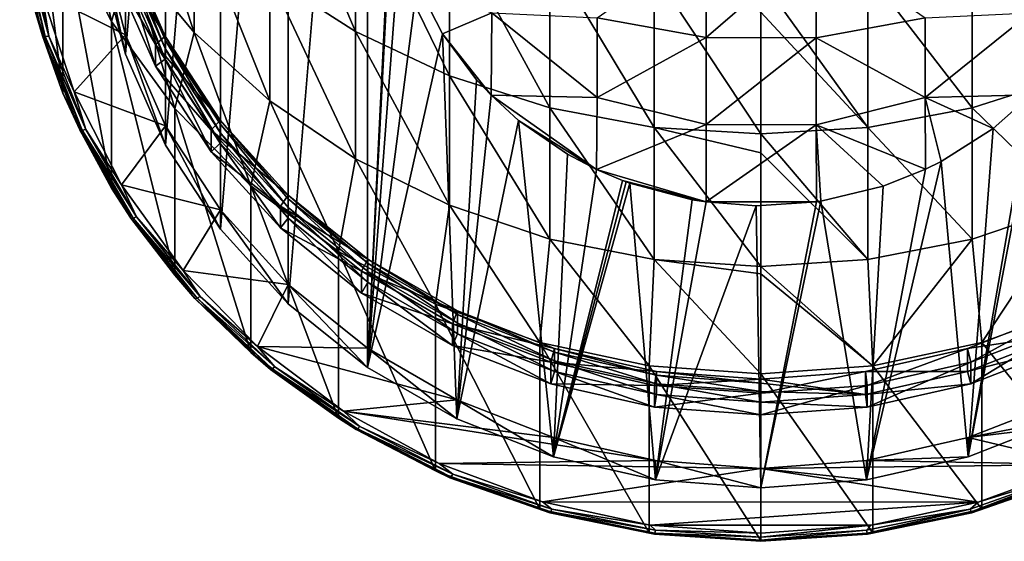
# Model space of a CAD drawing. Header units: metres. Extents: x -24 to 24, y -127 to 24.
# Tile 1 of 49: x -12 to 4, y -127 to -119. Entities that reach past the tile are written whole.
import ezdxf

# ---------------------------------------------------------------- set-up
doc = ezdxf.new("R2010")
doc.units = ezdxf.units.M
doc.layers.add('solid_12421051_071', color=7, linetype='CONTINUOUS')

msp = doc.modelspace()

# ---------------------------------------------------------------- linework, layer by layer
at = {"layer": 'solid_12421051_071'}
for points in [[(-6.295866, -107.943291, 81.690521), (-6.295866, -124.202538, 87.608398), (-7.56565, -123.182297, 87.237068)], [(-6.295866, -107.943291, 81.690521), (-7.56565, -123.182297, 87.237068), (-7.56565, -108.963531, 82.061859)], [(-5.869189, -115.51638, 84.446899), (-6.295866, -124.202538, 87.608398), (-6.295866, -107.943291, 81.690521)], [(-7.56565, -108.963531, 82.061859), (-7.56565, -123.182297, 87.237068), (-8.651363, -121.98909, 86.802773)], [(-7.56565, -108.963531, 82.061859), (-8.651363, -121.98909, 86.802773), (-8.651363, -110.156738, 82.496147)], [(-8.651363, -110.156738, 82.496147), (-8.651363, -121.98909, 86.802773), (-9.529211, -120.645981, 86.313919)], [(-8.651363, -110.156738, 82.496147), (-9.529211, -120.645981, 86.313919), (-9.529211, -111.499847, 82.985001)], [(-9.529211, -111.499847, 82.985001), (-9.529211, -120.645981, 86.313919), (-10.17217, -119.190552, 85.784187)], [(-9.529211, -111.499847, 82.985001), (-10.17217, -119.190552, 85.784187), (-10.17217, -112.955276, 83.514732)], [(-10.17217, -112.955276, 83.514732), (-10.17217, -119.190552, 85.784187), (-10.565271, -117.659653, 85.22699)], [(-11.170485, -119.816391, 87.182571), (-11.170485, -117.148636, 94.512177), (-11.699135, -115.538147, 93.926003)], [(-11.699135, -118.20591, 86.596405), (-11.170485, -119.816391, 87.182571), (-11.699135, -115.538147, 93.926003)], [(-7.858329, -115.612793, 107.257912), (-7.858329, -117.946495, 103.720062), (-6.48769, -118.828606, 104.244141)], [(-6.48769, -116.441772, 107.862534), (-7.858329, -115.612793, 107.257912), (-6.48769, -118.828606, 104.244141)], [(-5.869189, -115.51638, 84.446899), (-5.889998, -116.374023, 84.759056), (-6.295866, -124.202538, 87.608398)], [(-10.095042, -115.72731, 102.401596), (-10.095042, -117.604332, 98.874466), (-9.068995, -118.843239, 99.46077)], [(-9.068995, -116.90567, 103.101685), (-10.095042, -115.72731, 102.401596), (-9.068995, -118.843239, 99.46077)], [(-10.915584, -116.24604, 98.231667), (-11.170485, -117.148636, 94.512177), (-10.392304, -118.667091, 95.064842)], [(-10.095042, -117.604332, 98.874466), (-10.915584, -116.24604, 98.231667), (-10.392304, -118.667091, 95.064842)], [(-6.48769, -116.441772, 107.862534), (-6.48769, -118.828606, 104.244141), (-4.98498, -119.534035, 104.663254)], [(-4.98498, -117.104721, 108.346054), (-6.48769, -116.441772, 107.862534), (-4.98498, -119.534035, 104.663254)], [(-5.889998, -116.374023, 84.759056), (-5.768567, -117.232384, 85.071472), (-6.295866, -124.202538, 87.608398)], [(-9.068995, -116.90567, 103.101685), (-9.068995, -118.843239, 99.46077), (-7.858329, -119.937553, 99.978638)], [(-7.858329, -117.946495, 103.720062), (-9.068995, -116.90567, 103.101685), (-7.858329, -119.937553, 99.978638)], [(-10.392304, -121.334846, 87.735245), (-10.392304, -118.667091, 95.064842), (-11.170485, -117.148636, 94.512177)], [(-11.170485, -119.816391, 87.182571), (-10.392304, -121.334846, 87.735245), (-11.170485, -117.148636, 94.512177)], [(-4.98498, -117.104721, 108.346054), (-4.98498, -119.534035, 104.663254), (-3.380791, -120.048431, 104.968864)], [(-3.380791, -117.588135, 108.698631), (-4.98498, -117.104721, 108.346054), (-3.380791, -120.048431, 104.968864)], [(4.98498, -117.104721, 108.346054), (3.380791, -117.588135, 108.698631), (4.98498, -119.534035, 104.663254)], [(-11.862788, -117.325623, 86.194557), (-11.499309, -118.895744, 86.766037), (-11.699135, -118.20591, 86.596405)], [(-11.457657, -118.906464, 86.700829), (-11.499309, -118.895744, 86.766037), (-11.862788, -117.325623, 86.194557)], [(-11.819819, -117.342026, 86.131416), (-11.457657, -118.906464, 86.700829), (-11.862788, -117.325623, 86.194557)], [(-11.819819, -117.342026, 86.131416), (-11.755507, -117.348167, 86.087509), (-11.395314, -118.904091, 86.653824)], [(-11.819819, -117.342026, 86.131416), (-11.395314, -118.904091, 86.653824), (-11.457657, -118.906464, 86.700829)], [(-11.509627, -118.209671, 86.384933), (-11.395314, -118.904091, 86.653824), (-11.755507, -117.348167, 86.087509)], [(-10.565271, -117.351837, 86.072708), (-10.17217, -118.882736, 86.629913), (-11.509627, -118.209671, 86.384933)], [(-10.17217, -119.190552, 85.784187), (-10.17217, -118.882736, 86.629913), (-10.565271, -117.351837, 86.072708)], [(-10.565271, -117.659653, 85.22699), (-10.17217, -119.190552, 85.784187), (-10.565271, -117.351837, 86.072708)], [(-5.768567, -117.232384, 85.071472), (-5.502455, -118.070114, 85.376381), (-6.295866, -124.202538, 87.608398)], [(-9.53377, -118.901901, 91.079834), (-10.34274, -117.554909, 90.403336), (-10.176305, -117.444237, 90.549286)], [(-9.53377, -118.901901, 91.079834), (-10.176305, -117.444237, 90.549286), (-9.53377, -118.961761, 90.915382)], [(-10.176305, -117.444237, 90.549286), (-10.176305, -117.504089, 90.384834), (-9.53377, -118.961761, 90.915382)], [(-9.53377, -118.961761, 90.915382), (-10.176305, -117.504089, 90.384834), (-9.53377, -119.098564, 90.539505)], [(-10.176305, -117.504089, 90.384834), (-10.176305, -117.6409, 90.008965), (-9.53377, -119.098564, 90.539505)], [(-2.619715, -118.609016, 84.479134), (-0.876402, -117.393242, 83.547874), (-0.876402, -118.922302, 84.371201)], [(0.885811, -117.400764, 83.55201), (-0.876402, -118.922302, 84.371201), (-0.876402, -117.393242, 83.547874)], [(0.885811, -117.400764, 83.55201), (0.885811, -118.928917, 84.376228), (-0.876402, -118.922302, 84.371201)], [(2.628921, -118.608574, 84.481277), (0.885811, -118.928917, 84.376228), (0.885811, -117.400764, 83.55201)], [(-10.095042, -117.604332, 98.874466), (-10.392304, -118.667091, 95.064842), (-9.381978, -120.059601, 95.571678)], [(-10.34274, -117.554909, 90.403336), (-9.689696, -119.036415, 90.942558), (-10.34274, -117.902397, 89.448624)], [(-9.53377, -118.901901, 91.079834), (-9.689696, -119.036415, 90.942558), (-10.34274, -117.554909, 90.403336)], [(-10.176305, -117.6409, 90.008965), (-10.176305, -117.811592, 89.539986), (-9.53377, -119.269257, 90.070534)], [(-10.176305, -117.6409, 90.008965), (-9.53377, -119.269257, 90.070534), (-9.53377, -119.098564, 90.539505)], [(-9.068995, -118.843239, 99.46077), (-10.095042, -117.604332, 98.874466), (-9.381978, -120.059601, 95.571678)], [(-3.380791, -117.588135, 108.698631), (-3.380791, -120.048431, 104.968864), (-1.707778, -120.36132, 105.154755)], [(-1.707778, -117.882172, 108.913094), (-3.380791, -117.588135, 108.698631), (-1.707778, -120.36132, 105.154755)], [(3.380791, -117.588135, 108.698631), (1.707778, -117.882172, 108.913094), (3.380791, -120.048431, 104.968864)], [(3.380791, -117.588135, 108.698631), (3.380791, -120.048431, 104.968864), (4.98498, -119.534035, 104.663254)], [(-10.176305, -117.811592, 89.539986), (-10.34274, -117.902397, 89.448624), (-9.689696, -119.383904, 89.987846)], [(-9.53377, -119.269257, 90.070534), (-10.176305, -117.811592, 89.539986), (-9.689696, -119.383904, 89.987846)], [(-9.689696, -119.036415, 90.942558), (-9.689696, -119.383904, 89.987846), (-10.34274, -117.902397, 89.448624)], [(-7.858329, -117.946495, 103.720062), (-7.858329, -119.937553, 99.978638), (-6.48769, -120.86499, 100.417542)], [(-6.48769, -118.828606, 104.244141), (-7.858329, -117.946495, 103.720062), (-6.48769, -120.86499, 100.417542)], [(-1.707778, -117.882172, 108.913094), (0, -120.466324, 105.21714), (0, -118.519295, 108.231667)], [(-1.707778, -117.882172, 108.913094), (-1.707778, -120.36132, 105.154755), (0, -120.466324, 105.21714)], [(1.707778, -117.882172, 108.913094), (0, -117.980858, 108.985069), (1.707778, -120.36132, 105.154755)], [(0, -117.980858, 108.985069), (0, -118.519295, 108.231667), (1.707778, -120.36132, 105.154755)], [(1.707778, -117.882172, 108.913094), (1.707778, -120.36132, 105.154755), (3.380791, -120.048431, 104.968864)], [(-5.502455, -118.070114, 85.376381), (-5.095018, -118.865662, 85.665939), (-6.295866, -124.202538, 87.608398)], [(-4.306534, -118.526634, 85.028961), (-5.095018, -118.865662, 85.665939), (-5.502455, -118.070114, 85.376381)], [(-11.499309, -118.895744, 86.766037), (-11.170485, -119.816391, 87.182571), (-11.699135, -118.20591, 86.596405)], [(-11.509627, -118.209671, 86.384933), (-10.993626, -119.792374, 86.960991), (-11.395314, -118.904091, 86.653824)], [(-10.17217, -118.882736, 86.629913), (-10.993626, -119.792374, 86.960991), (-11.509627, -118.209671, 86.384933)], [(-4.306534, -118.526634, 85.028961), (-4.319813, -119.847176, 86.023178), (-5.095018, -118.865662, 85.665939)], [(-4.306534, -118.526634, 85.028961), (-2.619715, -119.882622, 85.379898), (-4.319813, -119.847176, 86.023178)], [(-4.306534, -118.526634, 85.028961), (-2.619715, -118.609016, 84.479134), (-2.619715, -119.882622, 85.379898)], [(-2.619715, -119.882622, 85.379898), (-2.619715, -118.609016, 84.479134), (-0.876402, -118.922302, 84.371201)], [(0, -118.519295, 108.231667), (0, -120.466324, 105.21714), (1.707778, -120.36132, 105.154755)], [(2.628921, -118.608574, 84.481277), (2.628921, -119.881042, 85.381271), (0.885811, -118.928917, 84.376228)], [(4.315338, -118.527901, 85.033798), (4.322701, -119.842964, 86.021645), (2.628921, -119.881042, 85.381271)], [(4.315338, -118.527901, 85.033798), (2.628921, -119.881042, 85.381271), (2.628921, -118.608574, 84.481277)], [(-9.381978, -122.727356, 88.242073), (-9.381978, -120.059601, 95.571678), (-10.392304, -118.667091, 95.064842)], [(-10.392304, -121.334846, 87.735245), (-9.381978, -122.727356, 88.242073), (-10.392304, -118.667091, 95.064842)], [(-11.499309, -118.895744, 86.766037), (-10.901735, -120.401276, 87.314003), (-11.170485, -119.816391, 87.182571)], [(-10.862248, -120.40654, 87.246811), (-10.901735, -120.401276, 87.314003), (-11.499309, -118.895744, 86.766037)], [(-11.457657, -118.906464, 86.700829), (-10.862248, -120.40654, 87.246811), (-11.499309, -118.895744, 86.766037)], [(-11.457657, -118.906464, 86.700829), (-11.395314, -118.904091, 86.653824), (-10.803145, -120.396004, 87.196838)], [(-11.457657, -118.906464, 86.700829), (-10.803145, -120.396004, 87.196838), (-10.862248, -120.40654, 87.246811)], [(-10.993626, -119.792374, 86.960991), (-10.803145, -120.396004, 87.196838), (-11.395314, -118.904091, 86.653824)], [(-10.17217, -118.882736, 86.629913), (-9.529211, -120.338158, 87.159645), (-10.993626, -119.792374, 86.960991)], [(-9.529211, -120.645981, 86.313919), (-9.529211, -120.338158, 87.159645), (-10.17217, -118.882736, 86.629913)], [(-10.17217, -119.190552, 85.784187), (-9.529211, -120.645981, 86.313919), (-10.17217, -118.882736, 86.629913)], [(-8.656482, -120.247169, 91.569466), (-9.689696, -119.036415, 90.942558), (-9.53377, -118.901901, 91.079834)], [(-8.656482, -120.247169, 91.569466), (-9.53377, -118.901901, 91.079834), (-8.656482, -120.307022, 91.405022)], [(-9.53377, -118.901901, 91.079834), (-9.53377, -118.961761, 90.915382), (-8.656482, -120.307022, 91.405022)], [(-8.656482, -120.307022, 91.405022), (-9.53377, -118.961761, 90.915382), (-8.656482, -120.443832, 91.029144)], [(-9.53377, -118.961761, 90.915382), (-9.53377, -119.098564, 90.539505), (-8.656482, -120.443832, 91.029144)], [(-9.068995, -118.843239, 99.46077), (-9.381978, -120.059601, 95.571678), (-8.162073, -121.295059, 96.021347)], [(-7.858329, -119.937553, 99.978638), (-9.068995, -118.843239, 99.46077), (-8.162073, -121.295059, 96.021347)], [(-6.48769, -118.828606, 104.244141), (-6.48769, -120.86499, 100.417542), (-4.98498, -121.606674, 100.768532)], [(-4.98498, -119.534035, 104.663254), (-6.48769, -118.828606, 104.244141), (-4.98498, -121.606674, 100.768532)], [(-5.095018, -118.865662, 85.665939), (-4.866553, -125.027443, 87.908646), (-6.295866, -124.202538, 87.608398)], [(-5.095018, -118.865662, 85.665939), (-4.550024, -119.601028, 85.933586), (-4.866553, -125.027443, 87.908646)], [(-5.095018, -118.865662, 85.665939), (-4.319813, -119.847176, 86.023178), (-4.550024, -119.601028, 85.933586)], [(-2.619715, -119.882622, 85.379898), (-0.876402, -118.922302, 84.371201), (-0.876402, -120.316109, 85.40715)], [(0.885811, -118.928917, 84.376228), (-0.876402, -120.316109, 85.40715), (-0.876402, -118.922302, 84.371201)], [(0.885811, -118.928917, 84.376228), (0.885811, -120.321716, 85.412903), (-0.876402, -120.316109, 85.40715)], [(2.628921, -119.881042, 85.381271), (0.885811, -120.321716, 85.412903), (0.885811, -118.928917, 84.376228)], [(-9.689696, -119.036415, 90.942558), (-8.798059, -120.403687, 91.440201), (-9.689696, -119.383904, 89.987846)], [(-8.656482, -120.247169, 91.569466), (-8.798059, -120.403687, 91.440201), (-9.689696, -119.036415, 90.942558)], [(-9.53377, -119.098564, 90.539505), (-9.53377, -119.269257, 90.070534), (-8.656482, -120.614525, 90.560165)], [(-9.53377, -119.098564, 90.539505), (-8.656482, -120.614525, 90.560165), (-8.656482, -120.443832, 91.029144)], [(-9.53377, -119.269257, 90.070534), (-9.689696, -119.383904, 89.987846), (-8.798059, -120.751175, 90.485489)], [(-8.656482, -120.614525, 90.560165), (-9.53377, -119.269257, 90.070534), (-8.798059, -120.751175, 90.485489)], [(-8.798059, -120.403687, 91.440201), (-8.798059, -120.751175, 90.485489), (-9.689696, -119.383904, 89.987846)], [(-4.98498, -119.534035, 104.663254), (-4.98498, -121.606674, 100.768532), (-3.380791, -122.147499, 101.024475)], [(-3.380791, -120.048431, 104.968864), (-4.98498, -119.534035, 104.663254), (-3.380791, -122.147499, 101.024475)], [(4.98498, -119.534035, 104.663254), (3.380791, -120.048431, 104.968864), (4.98498, -121.606674, 100.768532)], [(-4.550024, -119.601028, 85.933586), (-4.319813, -119.847176, 86.023178), (-4.866553, -125.027443, 87.908646)], [(4.433887, -119.727516, 85.97963), (4.866553, -125.027443, 87.908646), (3.31772, -125.63163, 88.128548)], [(4.322701, -119.842964, 86.021645), (4.433887, -119.727516, 85.97963), (3.31772, -125.63163, 88.128548)], [(-10.901735, -120.401276, 87.314003), (-10.392304, -121.334846, 87.735245), (-11.170485, -119.816391, 87.182571)], [(-10.993626, -119.792374, 86.960991), (-10.234859, -121.282188, 87.503242), (-10.803145, -120.396004, 87.196838)], [(-9.529211, -120.338158, 87.159645), (-10.234859, -121.282188, 87.503242), (-10.993626, -119.792374, 86.960991)], [(-4.319813, -119.847176, 86.023178), (-3.878315, -120.24942, 86.169586), (-4.866553, -125.027443, 87.908646)], [(-4.319813, -119.847176, 86.023178), (-2.630468, -121.032806, 86.454712), (-3.878315, -120.24942, 86.169586)], [(-2.619715, -119.882622, 85.379898), (-2.630468, -121.032806, 86.454712), (-4.319813, -119.847176, 86.023178)], [(-2.619715, -119.882622, 85.379898), (-0.876402, -120.316109, 85.40715), (-2.630468, -121.032806, 86.454712)], [(2.628921, -119.881042, 85.381271), (2.634775, -121.032501, 86.454605), (0.885811, -120.321716, 85.412903)], [(2.628921, -119.881042, 85.381271), (4.322701, -119.842964, 86.021645), (3.714099, -120.379433, 86.216904)], [(2.628921, -119.881042, 85.381271), (3.714099, -120.379433, 86.216904), (2.881871, -120.909225, 86.409737)], [(2.628921, -119.881042, 85.381271), (2.881871, -120.909225, 86.409737), (2.634775, -121.032501, 86.454605)], [(3.714099, -120.379433, 86.216904), (4.322701, -119.842964, 86.021645), (3.31772, -125.63163, 88.128548)], [(-8.162073, -123.962814, 88.691742), (-8.162073, -121.295059, 96.021347), (-9.381978, -120.059601, 95.571678)], [(-9.381978, -122.727356, 88.242073), (-8.162073, -123.962814, 88.691742), (-9.381978, -120.059601, 95.571678)], [(-7.858329, -119.937553, 99.978638), (-8.162073, -121.295059, 96.021347), (-6.75984, -122.345863, 96.403809)], [(-6.48769, -120.86499, 100.417542), (-7.858329, -119.937553, 99.978638), (-6.75984, -122.345863, 96.403809)], [(-3.380791, -120.048431, 104.968864), (-3.380791, -122.147499, 101.024475), (-1.707778, -122.476463, 101.180153)], [(-1.707778, -120.36132, 105.154755), (-3.380791, -120.048431, 104.968864), (-1.707778, -122.476463, 101.180153)], [(3.380791, -120.048431, 104.968864), (1.707778, -120.36132, 105.154755), (3.380791, -122.147499, 101.024475)], [(3.380791, -120.048431, 104.968864), (3.380791, -122.147499, 101.024475), (4.98498, -121.606674, 100.768532)], [(-9.529211, -120.338158, 87.159645), (-8.651363, -121.681274, 87.648499), (-10.234859, -121.282188, 87.503242)], [(-8.651363, -121.98909, 86.802773), (-8.651363, -121.681274, 87.648499), (-9.529211, -120.338158, 87.159645)], [(-9.529211, -120.645981, 86.313919), (-8.651363, -121.98909, 86.802773), (-9.529211, -120.338158, 87.159645)], [(-7.566042, -121.446915, 92.006142), (-8.798059, -120.403687, 91.440201), (-8.656482, -120.247169, 91.569466)], [(-7.566042, -121.446915, 92.006142), (-8.656482, -120.247169, 91.569466), (-7.566042, -121.506767, 91.84169)], [(-8.656482, -120.247169, 91.569466), (-8.656482, -120.307022, 91.405022), (-7.566042, -121.506767, 91.84169)], [(-8.656482, -120.307022, 91.405022), (-8.656482, -120.443832, 91.029144), (-7.566042, -121.643578, 91.46582)], [(-7.566042, -121.506767, 91.84169), (-8.656482, -120.307022, 91.405022), (-7.566042, -121.643578, 91.46582)], [(-3.878315, -120.24942, 86.169586), (-3.31772, -125.63163, 88.128548), (-4.866553, -125.027443, 87.908646)], [(-3.878315, -120.24942, 86.169586), (-3.098629, -120.788696, 86.365868), (-3.31772, -125.63163, 88.128548)], [(-3.878315, -120.24942, 86.169586), (-2.630468, -121.032806, 86.454712), (-3.098629, -120.788696, 86.365868)], [(-0.876402, -120.316109, 85.40715), (-0.878073, -121.554352, 86.644539), (-2.630468, -121.032806, 86.454712)], [(-1.707778, -120.36132, 105.154755), (0, -122.586868, 101.232399), (0, -120.769218, 104.699997)], [(-1.707778, -120.36132, 105.154755), (-1.707778, -122.476463, 101.180153), (0, -122.586868, 101.232399)], [(-1.707778, -120.36132, 105.154755), (0, -120.769218, 104.699997), (0, -120.466324, 105.21714)], [(0.885811, -120.321716, 85.412903), (-0.878073, -121.554352, 86.644539), (-0.876402, -120.316109, 85.40715)], [(0.885811, -120.321716, 85.412903), (0.886931, -121.553085, 86.644081), (-0.878073, -121.554352, 86.644539)], [(1.707778, -120.36132, 105.154755), (0, -120.466324, 105.21714), (1.707778, -122.476463, 101.180153)], [(0.885811, -120.321716, 85.412903), (2.634775, -121.032501, 86.454605), (1.956136, -121.301559, 86.552536)], [(0.885811, -120.321716, 85.412903), (1.956136, -121.301559, 86.552536), (0.956098, -121.542816, 86.640343)], [(0.885811, -120.321716, 85.412903), (0.956098, -121.542816, 86.640343), (0.886931, -121.553085, 86.644081)], [(1.707778, -120.36132, 105.154755), (1.707778, -122.476463, 101.180153), (3.380791, -122.147499, 101.024475)], [(2.881871, -120.909225, 86.409737), (3.714099, -120.379433, 86.216904), (3.31772, -125.63163, 88.128548)], [(-10.901735, -120.401276, 87.314003), (-10.082235, -121.811569, 87.827309), (-10.392304, -121.334846, 87.735245)], [(-10.045716, -121.811722, 87.758255), (-10.082235, -121.811569, 87.827309), (-10.901735, -120.401276, 87.314003)], [(-10.862248, -120.40654, 87.246811), (-10.045716, -121.811722, 87.758255), (-10.901735, -120.401276, 87.314003)], [(-10.862248, -120.40654, 87.246811), (-10.803145, -120.396004, 87.196838), (-9.991056, -121.793549, 87.705498)], [(-10.862248, -120.40654, 87.246811), (-9.991056, -121.793549, 87.705498), (-10.045716, -121.811722, 87.758255)], [(-10.234859, -121.282188, 87.503242), (-9.991056, -121.793549, 87.705498), (-10.803145, -120.396004, 87.196838)], [(-8.798059, -120.403687, 91.440201), (-7.689786, -121.623047, 91.884018), (-8.798059, -120.751175, 90.485489)], [(-7.566042, -121.446915, 92.006142), (-7.689786, -121.623047, 91.884018), (-8.798059, -120.403687, 91.440201)], [(-8.656482, -120.443832, 91.029144), (-8.656482, -120.614525, 90.560165), (-7.566042, -121.81427, 90.996841)], [(-8.656482, -120.443832, 91.029144), (-7.566042, -121.81427, 90.996841), (-7.566042, -121.643578, 91.46582)], [(0, -120.466324, 105.21714), (0, -120.769218, 104.699997), (1.707778, -122.476463, 101.180153)], [(-8.656482, -120.614525, 90.560165), (-8.798059, -120.751175, 90.485489), (-7.689786, -121.970535, 90.929306)], [(-7.566042, -121.81427, 90.996841), (-8.656482, -120.614525, 90.560165), (-7.689786, -121.970535, 90.929306)], [(-7.689786, -121.623047, 91.884018), (-7.689786, -121.970535, 90.929306), (-8.798059, -120.751175, 90.485489)], [(-3.098629, -120.788696, 86.365868), (-2.630468, -121.032806, 86.454712), (-3.31772, -125.63163, 88.128548)], [(0, -120.769218, 104.699997), (0, -122.586868, 101.232399), (1.707778, -122.476463, 101.180153)], [(-6.48769, -120.86499, 100.417542), (-6.75984, -122.345863, 96.403809), (-5.206605, -123.188538, 96.710518)], [(-4.98498, -121.606674, 100.768532), (-6.48769, -120.86499, 100.417542), (-5.206605, -123.188538, 96.710518)], [(2.881871, -120.909225, 86.409737), (3.31772, -125.63163, 88.128548), (1.688574, -126.001022, 88.262993)], [(2.634775, -121.032501, 86.454605), (2.881871, -120.909225, 86.409737), (1.688574, -126.001022, 88.262993)], [(-2.630468, -121.032806, 86.454712), (-2.218488, -121.20916, 86.518898), (-3.31772, -125.63163, 88.128548)], [(-2.630468, -121.032806, 86.454712), (-0.878073, -121.554352, 86.644539), (-2.218488, -121.20916, 86.518898)], [(1.956136, -121.301559, 86.552536), (2.634775, -121.032501, 86.454605), (1.688574, -126.001022, 88.262993)], [(-10.234859, -121.282188, 87.503242), (-9.246415, -122.653954, 88.002525), (-9.991056, -121.793549, 87.705498)], [(-8.651363, -121.681274, 87.648499), (-9.246415, -122.653954, 88.002525), (-10.234859, -121.282188, 87.503242)], [(-6.75984, -125.013618, 89.074203), (-6.75984, -122.345863, 96.403809), (-8.162073, -121.295059, 96.021347)], [(-8.162073, -123.962814, 88.691742), (-6.75984, -125.013618, 89.074203), (-8.162073, -121.295059, 96.021347)], [(-2.218488, -121.20916, 86.518898), (-2.158081, -121.231834, 86.527153), (-3.31772, -125.63163, 88.128548)], [(-2.158081, -121.231834, 86.527153), (-2.097514, -121.253845, 86.535164), (-3.31772, -125.63163, 88.128548)], [(-2.097514, -121.253845, 86.535164), (-1.688574, -126.001022, 88.262993), (-3.31772, -125.63163, 88.128548)], [(-2.218488, -121.20916, 86.518898), (-0.878073, -121.554352, 86.644539), (-2.158081, -121.231834, 86.527153)], [(-2.158081, -121.231834, 86.527153), (-0.878073, -121.554352, 86.644539), (-2.097514, -121.253845, 86.535164)], [(-2.097514, -121.253845, 86.535164), (-1.099808, -121.518784, 86.631592), (-1.688574, -126.001022, 88.262993)], [(-2.097514, -121.253845, 86.535164), (-0.878073, -121.554352, 86.644539), (-1.099808, -121.518784, 86.631592)], [(0.956098, -121.542816, 86.640343), (1.956136, -121.301559, 86.552536), (1.688574, -126.001022, 88.262993)], [(-10.082235, -121.811569, 87.827309), (-9.381978, -122.727356, 88.242073), (-10.392304, -121.334846, 87.735245)], [(-6.289302, -122.471596, 92.379089), (-7.689786, -121.623047, 91.884018), (-7.566042, -121.446915, 92.006142)], [(-6.289302, -122.471596, 92.379089), (-7.566042, -121.446915, 92.006142), (-6.289302, -122.531448, 92.214645)], [(-7.566042, -121.446915, 92.006142), (-7.566042, -121.506767, 91.84169), (-6.289302, -122.531448, 92.214645)], [(-7.689786, -121.623047, 91.884018), (-6.392165, -122.66449, 92.263069), (-7.689786, -121.970535, 90.929306)], [(-6.289302, -122.471596, 92.379089), (-6.392165, -122.66449, 92.263069), (-7.689786, -121.623047, 91.884018)], [(-6.289302, -122.531448, 92.214645), (-7.566042, -121.506767, 91.84169), (-6.289302, -122.668259, 91.838768)], [(-7.566042, -121.506767, 91.84169), (-7.566042, -121.643578, 91.46582), (-6.289302, -122.668259, 91.838768)], [(-7.566042, -121.643578, 91.46582), (-7.566042, -121.81427, 90.996841), (-6.289302, -122.838951, 91.369789)], [(-7.566042, -121.643578, 91.46582), (-6.289302, -122.838951, 91.369789), (-6.289302, -122.668259, 91.838768)], [(-4.98498, -121.606674, 100.768532), (-5.206605, -123.188538, 96.710518), (-3.537062, -123.804268, 96.934624)], [(-3.380791, -122.147499, 101.024475), (-4.98498, -121.606674, 100.768532), (-3.537062, -123.804268, 96.934624)], [(-1.099808, -121.518784, 86.631592), (-0.878073, -121.554352, 86.644539), (-1.688574, -126.001022, 88.262993)], [(-0.878073, -121.554352, 86.644539), (-0.076153, -121.614899, 86.66658), (-1.688574, -126.001022, 88.262993)], [(-0.076153, -121.614899, 86.66658), (0, -126.127625, 88.309074), (-1.688574, -126.001022, 88.262993)], [(-0.878073, -121.554352, 86.644539), (0.886931, -121.553085, 86.644081), (-0.076153, -121.614899, 86.66658)], [(-0.076153, -121.614899, 86.66658), (0.886931, -121.553085, 86.644081), (0, -126.127625, 88.309074)], [(0.956098, -121.542816, 86.640343), (1.688574, -126.001022, 88.262993), (0, -126.127625, 88.309074)], [(0.886931, -121.553085, 86.644081), (0.956098, -121.542816, 86.640343), (0, -126.127625, 88.309074)], [(4.98498, -121.606674, 100.768532), (3.380791, -122.147499, 101.024475), (3.537062, -123.804268, 96.934624)], [(4.98498, -121.606674, 100.768532), (3.537062, -123.804268, 96.934624), (5.206605, -123.188538, 96.710518)], [(-10.045716, -121.811722, 87.758255), (-9.991056, -121.793549, 87.705498), (-8.975578, -123.06826, 88.169456)], [(-9.246415, -122.653954, 88.002525), (-8.975578, -123.06826, 88.169456), (-9.991056, -121.793549, 87.705498)], [(-8.651363, -121.681274, 87.648499), (-7.56565, -122.874481, 88.082787), (-9.246415, -122.653954, 88.002525)], [(-7.56565, -123.182297, 87.237068), (-7.56565, -122.874481, 88.082787), (-8.651363, -121.681274, 87.648499)], [(-8.651363, -121.98909, 86.802773), (-7.56565, -123.182297, 87.237068), (-8.651363, -121.681274, 87.648499)], [(-10.082235, -121.811569, 87.827309), (-9.057489, -123.097916, 88.295502), (-9.381978, -122.727356, 88.242073)], [(-9.024682, -123.093414, 88.224754), (-9.057489, -123.097916, 88.295502), (-10.082235, -121.811569, 87.827309)], [(-10.045716, -121.811722, 87.758255), (-9.024682, -123.093414, 88.224754), (-10.082235, -121.811569, 87.827309)], [(-10.045716, -121.811722, 87.758255), (-8.975578, -123.06826, 88.169456), (-9.024682, -123.093414, 88.224754)], [(-7.566042, -121.81427, 90.996841), (-7.689786, -121.970535, 90.929306), (-6.392165, -123.011971, 91.308357)], [(-6.289302, -122.838951, 91.369789), (-7.566042, -121.81427, 90.996841), (-6.392165, -123.011971, 91.308357)], [(-6.392165, -122.66449, 92.263069), (-6.392165, -123.011971, 91.308357), (-7.689786, -121.970535, 90.929306)], [(-3.380791, -122.147499, 101.024475), (-3.537062, -123.804268, 96.934624), (-1.788507, -124.179298, 97.071129)], [(-1.707778, -122.476463, 101.180153), (-3.380791, -122.147499, 101.024475), (-1.788507, -124.179298, 97.071129)], [(3.380791, -122.147499, 101.024475), (1.707778, -122.476463, 101.180153), (1.788507, -124.179298, 97.071129)], [(3.380791, -122.147499, 101.024475), (1.788507, -124.179298, 97.071129), (3.537062, -123.804268, 96.934624)], [(-5.206605, -125.8563, 89.38092), (-5.206605, -123.188538, 96.710518), (-6.75984, -122.345863, 96.403809)], [(-6.75984, -125.013618, 89.074203), (-5.206605, -125.8563, 89.38092), (-6.75984, -122.345863, 96.403809)], [(-4.857698, -123.295975, 92.679146), (-6.392165, -122.66449, 92.263069), (-6.289302, -122.471596, 92.379089)], [(-4.857698, -123.295975, 92.679146), (-6.289302, -122.471596, 92.379089), (-4.857698, -123.355827, 92.514694)], [(-6.289302, -122.471596, 92.379089), (-6.289302, -122.531448, 92.214645), (-4.857698, -123.355827, 92.514694)], [(-6.289302, -122.531448, 92.214645), (-6.289302, -122.668259, 91.838768), (-4.857698, -123.492638, 92.138817)], [(-4.857698, -123.355827, 92.514694), (-6.289302, -122.531448, 92.214645), (-4.857698, -123.492638, 92.138817)], [(-1.707778, -122.476463, 101.180153), (-1.788507, -124.179298, 97.071129), (0, -124.305244, 97.116966)], [(-1.707778, -122.476463, 101.180153), (0, -124.305244, 97.116966), (0, -122.702774, 100.98568)], [(-1.707778, -122.476463, 101.180153), (0, -122.702774, 100.98568), (0, -122.586868, 101.232399)], [(1.707778, -122.476463, 101.180153), (0, -122.586868, 101.232399), (1.788507, -124.179298, 97.071129)], [(0, -122.586868, 101.232399), (0, -122.702774, 100.98568), (1.788507, -124.179298, 97.071129)], [(-9.057489, -123.097916, 88.295502), (-8.162073, -123.962814, 88.691742), (-9.381978, -122.727356, 88.242073)], [(-9.246415, -122.653954, 88.002525), (-8.055313, -123.867844, 88.444344), (-8.975578, -123.06826, 88.169456)], [(-7.56565, -122.874481, 88.082787), (-8.055313, -123.867844, 88.444344), (-9.246415, -122.653954, 88.002525)], [(-6.392165, -122.66449, 92.263069), (-4.937147, -123.50235, 92.568024), (-6.392165, -123.011971, 91.308357)], [(-4.857698, -123.295975, 92.679146), (-4.937147, -123.50235, 92.568024), (-6.392165, -122.66449, 92.263069)], [(-6.289302, -122.668259, 91.838768), (-6.289302, -122.838951, 91.369789), (-4.857698, -123.66333, 91.669846)], [(-6.289302, -122.668259, 91.838768), (-4.857698, -123.66333, 91.669846), (-4.857698, -123.492638, 92.138817)], [(0, -122.702774, 100.98568), (0, -124.305244, 97.116966), (1.788507, -124.179298, 97.071129)], [(-7.56565, -122.874481, 88.082787), (-6.295866, -123.894714, 88.454124), (-8.055313, -123.867844, 88.444344)], [(-6.295866, -124.202538, 87.608398), (-6.295866, -123.894714, 88.454124), (-7.56565, -122.874481, 88.082787)], [(-7.56565, -123.182297, 87.237068), (-6.295866, -124.202538, 87.608398), (-7.56565, -122.874481, 88.082787)], [(-6.289302, -122.838951, 91.369789), (-6.392165, -123.011971, 91.308357), (-4.937147, -123.849838, 91.613312)], [(-4.857698, -123.66333, 91.669846), (-6.289302, -122.838951, 91.369789), (-4.937147, -123.849838, 91.613312)], [(-4.937147, -123.50235, 92.568024), (-4.937147, -123.849838, 91.613312), (-6.392165, -123.011971, 91.308357)], [(-9.024682, -123.093414, 88.224754), (-7.819932, -124.22551, 88.636803), (-9.057489, -123.097916, 88.295502)], [(-9.057489, -123.097916, 88.295502), (-7.848359, -124.234123, 88.709045), (-8.162073, -123.962814, 88.691742)], [(-7.819932, -124.22551, 88.636803), (-7.848359, -124.234123, 88.709045), (-9.057489, -123.097916, 88.295502)], [(-9.024682, -123.093414, 88.224754), (-8.975578, -123.06826, 88.169456), (-7.777382, -124.194191, 88.579262)], [(-9.024682, -123.093414, 88.224754), (-7.777382, -124.194191, 88.579262), (-7.819932, -124.22551, 88.636803)], [(-8.055313, -123.867844, 88.444344), (-7.777382, -124.194191, 88.579262), (-8.975578, -123.06826, 88.169456)], [(-3.537062, -126.472031, 89.605026), (-3.537062, -123.804268, 96.934624), (-5.206605, -123.188538, 96.710518)], [(-5.206605, -125.8563, 89.38092), (-3.537062, -126.472031, 89.605026), (-5.206605, -123.188538, 96.710518)], [(5.206605, -125.8563, 89.38092), (5.206605, -123.188538, 96.710518), (3.537062, -123.804268, 96.934624)], [(-3.306482, -123.899757, 92.898903), (-4.937147, -123.50235, 92.568024), (-4.857698, -123.295975, 92.679146)], [(-3.306482, -123.899757, 92.898903), (-4.857698, -123.295975, 92.679146), (-3.306482, -123.95961, 92.734459)], [(-4.857698, -123.295975, 92.679146), (-4.857698, -123.355827, 92.514694), (-3.306482, -123.95961, 92.734459)], [(-3.306482, -123.95961, 92.734459), (-4.857698, -123.355827, 92.514694), (-3.306482, -124.09642, 92.358582)], [(-4.857698, -123.355827, 92.514694), (-4.857698, -123.492638, 92.138817), (-3.306482, -124.09642, 92.358582)], [(3.306482, -123.899757, 92.898903), (4.857698, -123.66333, 91.669846), (4.857698, -123.295975, 92.679146)], [(3.306482, -123.899757, 92.898903), (4.857698, -123.295975, 92.679146), (3.36056, -124.116013, 92.791382)], [(4.857698, -123.295975, 92.679146), (4.937147, -123.50235, 92.568024), (3.36056, -124.116013, 92.791382)], [(-4.937147, -123.50235, 92.568024), (-3.36056, -124.116013, 92.791382), (-4.937147, -123.849838, 91.613312)], [(-3.306482, -123.899757, 92.898903), (-3.36056, -124.116013, 92.791382), (-4.937147, -123.50235, 92.568024)], [(-4.857698, -123.492638, 92.138817), (-4.857698, -123.66333, 91.669846), (-3.306482, -124.267113, 91.889603)], [(-4.857698, -123.492638, 92.138817), (-3.306482, -124.267113, 91.889603), (-3.306482, -124.09642, 92.358582)], [(4.937147, -123.50235, 92.568024), (4.937147, -123.849838, 91.613312), (3.36056, -124.463501, 91.83667)], [(3.36056, -124.116013, 92.791382), (4.937147, -123.50235, 92.568024), (3.36056, -124.463501, 91.83667)], [(-4.857698, -123.66333, 91.669846), (-4.937147, -123.849838, 91.613312), (-3.36056, -124.463501, 91.83667)], [(-3.306482, -124.267113, 91.889603), (-4.857698, -123.66333, 91.669846), (-3.36056, -124.463501, 91.83667)], [(4.937147, -123.849838, 91.613312), (4.857698, -123.66333, 91.669846), (3.306482, -124.267113, 91.889603)], [(3.306482, -123.899757, 92.898903), (3.306482, -124.267113, 91.889603), (4.857698, -123.66333, 91.669846)], [(-1.788507, -126.847054, 89.741524), (-1.788507, -124.179298, 97.071129), (-3.537062, -123.804268, 96.934624)], [(-3.537062, -126.472031, 89.605026), (-1.788507, -126.847054, 89.741524), (-3.537062, -123.804268, 96.934624)], [(3.537062, -126.472031, 89.605026), (3.537062, -123.804268, 96.934624), (1.788507, -124.179298, 97.071129)], [(5.206605, -125.8563, 89.38092), (3.537062, -123.804268, 96.934624), (3.537062, -126.472031, 89.605026)], [(-7.848359, -124.234123, 88.709045), (-6.75984, -125.013618, 89.074203), (-8.162073, -123.962814, 88.691742)], [(-8.055313, -123.867844, 88.444344), (-6.682449, -124.902962, 88.821098), (-7.777382, -124.194191, 88.579262)], [(-4.866553, -124.719627, 88.754364), (-6.682449, -124.902962, 88.821098), (-8.055313, -123.867844, 88.444344)], [(-6.295866, -123.894714, 88.454124), (-4.866553, -124.719627, 88.754364), (-8.055313, -123.867844, 88.444344)], [(-4.866553, -125.027443, 87.908646), (-4.866553, -124.719627, 88.754364), (-6.295866, -123.894714, 88.454124)], [(-6.295866, -124.202538, 87.608398), (-4.866553, -125.027443, 87.908646), (-6.295866, -123.894714, 88.454124)], [(-3.36056, -124.116013, 92.791382), (-3.36056, -124.463501, 91.83667), (-4.937147, -123.849838, 91.613312)], [(-1.673849, -124.268082, 93.032959), (-3.36056, -124.116013, 92.791382), (-3.306482, -123.899757, 92.898903)], [(-1.673849, -124.268082, 93.032959), (-3.306482, -123.899757, 92.898903), (-1.673849, -124.327934, 92.868515)], [(-3.306482, -123.899757, 92.898903), (-3.306482, -123.95961, 92.734459), (-1.673849, -124.327934, 92.868515)], [(-3.306482, -123.95961, 92.734459), (-3.306482, -124.09642, 92.358582), (-1.673849, -124.464745, 92.492638)], [(-1.673849, -124.327934, 92.868515), (-3.306482, -123.95961, 92.734459), (-1.673849, -124.464745, 92.492638)], [(1.673849, -124.268082, 93.032959), (3.306482, -124.267113, 91.889603), (3.306482, -123.899757, 92.898903)], [(1.673849, -124.268082, 93.032959), (3.306482, -123.899757, 92.898903), (1.701225, -124.490356, 92.927628)], [(3.306482, -123.899757, 92.898903), (3.36056, -124.116013, 92.791382), (1.701225, -124.490356, 92.927628)], [(3.36056, -124.463501, 91.83667), (4.937147, -123.849838, 91.613312), (3.306482, -124.267113, 91.889603)], [(-3.36056, -124.116013, 92.791382), (-1.701225, -124.490356, 92.927628), (-3.36056, -124.463501, 91.83667)], [(-1.673849, -124.268082, 93.032959), (-1.701225, -124.490356, 92.927628), (-3.36056, -124.116013, 92.791382)], [(-3.306482, -124.09642, 92.358582), (-3.306482, -124.267113, 91.889603), (-1.673849, -124.635437, 92.023659)], [(-3.306482, -124.09642, 92.358582), (-1.673849, -124.635437, 92.023659), (-1.673849, -124.464745, 92.492638)], [(3.36056, -124.116013, 92.791382), (3.36056, -124.463501, 91.83667), (1.701225, -124.837845, 91.972916)], [(1.701225, -124.490356, 92.927628), (3.36056, -124.116013, 92.791382), (1.701225, -124.837845, 91.972916)], [(-7.819932, -124.22551, 88.636803), (-6.45599, -125.184967, 88.986015), (-7.848359, -124.234123, 88.709045)], [(-7.848359, -124.234123, 88.709045), (-6.479459, -125.197067, 89.059532), (-6.75984, -125.013618, 89.074203)], [(-6.45599, -125.184967, 88.986015), (-6.479459, -125.197067, 89.059532), (-7.848359, -124.234123, 88.709045)], [(-7.819932, -124.22551, 88.636803), (-7.777382, -124.194191, 88.579262), (-6.420862, -125.14843, 88.926575)], [(-7.819932, -124.22551, 88.636803), (-6.420862, -125.14843, 88.926575), (-6.45599, -125.184967, 88.986015)], [(-6.682449, -124.902962, 88.821098), (-6.420862, -125.14843, 88.926575), (-7.777382, -124.194191, 88.579262)], [(-3.306482, -124.267113, 91.889603), (-3.36056, -124.463501, 91.83667), (-1.701225, -124.837845, 91.972916)], [(-1.673849, -124.635437, 92.023659), (-3.306482, -124.267113, 91.889603), (-1.701225, -124.837845, 91.972916)], [(0, -126.973, 89.787361), (0, -124.305244, 97.116966), (-1.788507, -124.179298, 97.071129)], [(-1.788507, -126.847054, 89.741524), (0, -126.973, 89.787361), (-1.788507, -124.179298, 97.071129)], [(-1.673849, -124.268082, 93.032959), (0, -124.391876, 93.078018), (-1.701225, -124.490356, 92.927628)], [(-1.673849, -124.268082, 93.032959), (-1.673849, -124.327934, 92.868515), (0, -124.451729, 92.913567)], [(-1.673849, -124.268082, 93.032959), (0, -124.451729, 92.913567), (0, -124.391876, 93.078018)], [(1.788507, -126.847054, 89.741524), (1.788507, -124.179298, 97.071129), (0, -124.305244, 97.116966)], [(1.673849, -124.268082, 93.032959), (1.701225, -124.490356, 92.927628), (0, -124.616173, 92.973427)], [(1.673849, -124.268082, 93.032959), (0, -124.616173, 92.973427), (0, -124.391876, 93.078018)], [(1.673849, -124.268082, 93.032959), (0, -124.391876, 93.078018), (1.673849, -124.635437, 92.023659)], [(1.788507, -126.847054, 89.741524), (0, -124.305244, 97.116966), (0, -126.973, 89.787361)], [(3.36056, -124.463501, 91.83667), (3.306482, -124.267113, 91.889603), (1.673849, -124.635437, 92.023659)], [(1.673849, -124.268082, 93.032959), (1.673849, -124.635437, 92.023659), (3.306482, -124.267113, 91.889603)], [(3.537062, -126.472031, 89.605026), (1.788507, -124.179298, 97.071129), (1.788507, -126.847054, 89.741524)], [(-1.701225, -124.490356, 92.927628), (-1.701225, -124.837845, 91.972916), (-3.36056, -124.463501, 91.83667)], [(0, -124.391876, 93.078018), (0, -124.616173, 92.973427), (-1.701225, -124.490356, 92.927628)], [(-1.673849, -124.327934, 92.868515), (-1.673849, -124.464745, 92.492638), (0, -124.588531, 92.537697)], [(0, -124.451729, 92.913567), (-1.673849, -124.327934, 92.868515), (0, -124.588531, 92.537697)], [(-1.673849, -124.464745, 92.492638), (-1.673849, -124.635437, 92.023659), (0, -124.759224, 92.068718)], [(-1.673849, -124.464745, 92.492638), (0, -124.759224, 92.068718), (0, -124.588531, 92.537697)], [(0, -124.451729, 92.913567), (1.673849, -124.635437, 92.023659), (0, -124.391876, 93.078018)], [(0, -124.451729, 92.913567), (0, -124.588531, 92.537697), (1.673849, -124.635437, 92.023659)], [(1.701225, -124.837845, 91.972916), (3.36056, -124.463501, 91.83667), (1.673849, -124.635437, 92.023659)], [(-1.701225, -124.490356, 92.927628), (0, -124.616173, 92.973427), (-1.701225, -124.837845, 91.972916)], [(0, -124.616173, 92.973427), (0, -124.963661, 92.018715), (-1.701225, -124.837845, 91.972916)], [(-1.673849, -124.635437, 92.023659), (-1.701225, -124.837845, 91.972916), (0, -124.963661, 92.018715)], [(0, -124.759224, 92.068718), (-1.673849, -124.635437, 92.023659), (0, -124.963661, 92.018715)], [(1.701225, -124.490356, 92.927628), (0, -124.963661, 92.018715), (0, -124.616173, 92.973427)], [(1.701225, -124.490356, 92.927628), (1.701225, -124.837845, 91.972916), (0, -124.963661, 92.018715)], [(0, -124.588531, 92.537697), (0, -124.759224, 92.068718), (1.673849, -124.635437, 92.023659)], [(1.701225, -124.837845, 91.972916), (1.673849, -124.635437, 92.023659), (0, -124.759224, 92.068718)], [(-4.866553, -124.719627, 88.754364), (-3.31772, -125.323807, 88.974274), (-6.682449, -124.902962, 88.821098)], [(-3.31772, -125.63163, 88.128548), (-3.31772, -125.323807, 88.974274), (-4.866553, -124.719627, 88.754364)], [(-4.866553, -125.027443, 87.908646), (-3.31772, -125.63163, 88.128548), (-4.866553, -124.719627, 88.754364)], [(1.701225, -124.837845, 91.972916), (0, -124.759224, 92.068718), (0, -124.963661, 92.018715)], [(3.31772, -125.323807, 88.974274), (4.866553, -124.719627, 88.754364), (6.649375, -124.924416, 88.828903)], [(4.866553, -125.027443, 87.908646), (4.866553, -124.719627, 88.754364), (3.31772, -125.323807, 88.974274)], [(-6.682449, -124.902962, 88.821098), (-5.148858, -125.74218, 89.126549), (-6.420862, -125.14843, 88.926575)], [(-1.688574, -125.693207, 89.108719), (-5.148858, -125.74218, 89.126549), (-6.682449, -124.902962, 88.821098)], [(-3.31772, -125.323807, 88.974274), (-1.688574, -125.693207, 89.108719), (-6.682449, -124.902962, 88.821098)], [(3.31772, -125.323807, 88.974274), (6.649375, -124.924416, 88.828903), (5.122582, -125.75412, 89.13089)], [(-6.479459, -125.197067, 89.059532), (-5.206605, -125.8563, 89.38092), (-6.75984, -125.013618, 89.074203)], [(3.31772, -125.63163, 88.128548), (4.866553, -125.027443, 87.908646), (3.31772, -125.323807, 88.974274)], [(-6.45599, -125.184967, 88.986015), (-4.960623, -125.952255, 89.265289), (-6.479459, -125.197067, 89.059532)], [(-6.479459, -125.197067, 89.059532), (-4.978656, -125.967148, 89.339813), (-5.206605, -125.8563, 89.38092)], [(-4.960623, -125.952255, 89.265289), (-4.978656, -125.967148, 89.339813), (-6.479459, -125.197067, 89.059532)], [(-6.45599, -125.184967, 88.986015), (-6.420862, -125.14843, 88.926575), (-4.933631, -125.911545, 89.20433)], [(-6.45599, -125.184967, 88.986015), (-4.933631, -125.911545, 89.20433), (-4.960623, -125.952255, 89.265289)], [(-5.148858, -125.74218, 89.126549), (-4.933631, -125.911545, 89.20433), (-6.420862, -125.14843, 88.926575)], [(-1.688574, -126.001022, 88.262993), (-1.688574, -125.693207, 89.108719), (-3.31772, -125.323807, 88.974274)], [(-3.31772, -125.63163, 88.128548), (-1.688574, -126.001022, 88.262993), (-3.31772, -125.323807, 88.974274)], [(1.688574, -125.693207, 89.108719), (3.31772, -125.323807, 88.974274), (5.122582, -125.75412, 89.13089)], [(3.31772, -125.63163, 88.128548), (3.31772, -125.323807, 88.974274), (1.688574, -125.693207, 89.108719)], [(-1.688574, -125.693207, 89.108719), (0, -125.819809, 89.1548), (-5.148858, -125.74218, 89.126549)], [(0, -126.127625, 88.309074), (0, -125.819809, 89.1548), (-1.688574, -125.693207, 89.108719)], [(-1.688574, -126.001022, 88.262993), (0, -126.127625, 88.309074), (-1.688574, -125.693207, 89.108719)], [(0, -125.819809, 89.1548), (1.688574, -125.693207, 89.108719), (5.122582, -125.75412, 89.13089)], [(1.688574, -126.001022, 88.262993), (1.688574, -125.693207, 89.108719), (0, -125.819809, 89.1548)], [(1.688574, -126.001022, 88.262993), (3.31772, -125.63163, 88.128548), (1.688574, -125.693207, 89.108719)], [(-4.978656, -125.967148, 89.339813), (-3.537062, -126.472031, 89.605026), (-5.206605, -125.8563, 89.38092)], [(-5.148858, -125.74218, 89.126549), (-3.494844, -126.355194, 89.349663), (-4.933631, -125.911545, 89.20433)], [(0, -125.819809, 89.1548), (-3.494844, -126.355194, 89.349663), (-5.148858, -125.74218, 89.126549)], [(0, -125.819809, 89.1548), (3.478347, -126.360146, 89.351463), (-3.494844, -126.355194, 89.349663)], [(0, -125.819809, 89.1548), (5.122582, -125.75412, 89.13089), (3.478347, -126.360146, 89.351463)], [(0, -126.127625, 88.309074), (1.688574, -126.001022, 88.262993), (0, -125.819809, 89.1548)], [(4.933631, -125.911545, 89.20433), (3.478347, -126.360146, 89.351463), (5.122582, -125.75412, 89.13089)], [(4.978656, -125.967148, 89.339813), (5.206605, -125.8563, 89.38092), (3.537062, -126.472031, 89.605026)], [(-4.960623, -125.952255, 89.265289), (-3.364272, -126.511757, 89.468925), (-4.978656, -125.967148, 89.339813)], [(-4.978656, -125.967148, 89.339813), (-3.376502, -126.528687, 89.544197), (-3.537062, -126.472031, 89.605026)], [(-3.364272, -126.511757, 89.468925), (-3.376502, -126.528687, 89.544197), (-4.978656, -125.967148, 89.339813)], [(-4.960623, -125.952255, 89.265289), (-4.933631, -125.911545, 89.20433), (-3.345966, -126.468002, 89.40686)], [(-4.960623, -125.952255, 89.265289), (-3.345966, -126.468002, 89.40686), (-3.364272, -126.511757, 89.468925)], [(-3.494844, -126.355194, 89.349663), (-3.345966, -126.468002, 89.40686), (-4.933631, -125.911545, 89.20433)], [(4.933631, -125.911545, 89.20433), (3.345966, -126.468002, 89.40686), (3.478347, -126.360146, 89.351463)], [(3.364272, -126.511757, 89.468925), (3.345966, -126.468002, 89.40686), (4.933631, -125.911545, 89.20433)], [(3.364272, -126.511757, 89.468925), (4.933631, -125.911545, 89.20433), (4.960623, -125.952255, 89.265289)], [(3.364272, -126.511757, 89.468925), (4.960623, -125.952255, 89.265289), (3.376502, -126.528687, 89.544197)], [(4.960623, -125.952255, 89.265289), (4.978656, -125.967148, 89.339813), (3.376502, -126.528687, 89.544197)], [(3.376502, -126.528687, 89.544197), (4.978656, -125.967148, 89.339813), (3.537062, -126.472031, 89.605026)], [(-3.494844, -126.355194, 89.349663), (-1.773403, -126.727348, 89.485115), (-3.345966, -126.468002, 89.40686)], [(3.478347, -126.360146, 89.351463), (-1.773403, -126.727348, 89.485115), (-3.494844, -126.355194, 89.349663)], [(3.478347, -126.360146, 89.351463), (1.765999, -126.728241, 89.485443), (-1.773403, -126.727348, 89.485115)], [(3.345966, -126.468002, 89.40686), (1.765999, -126.728241, 89.485443), (3.478347, -126.360146, 89.351463)], [(-3.376502, -126.528687, 89.544197), (-1.788507, -126.847054, 89.741524), (-3.537062, -126.472031, 89.605026)], [(-3.364272, -126.511757, 89.468925), (-1.699434, -126.852074, 89.592796), (-3.376502, -126.528687, 89.544197)], [(-3.364272, -126.511757, 89.468925), (-3.345966, -126.468002, 89.40686), (-1.690187, -126.806473, 89.530052)], [(-3.364272, -126.511757, 89.468925), (-1.690187, -126.806473, 89.530052), (-1.699434, -126.852074, 89.592796)], [(-1.773403, -126.727348, 89.485115), (-1.690187, -126.806473, 89.530052), (-3.345966, -126.468002, 89.40686)], [(3.345966, -126.468002, 89.40686), (1.690187, -126.806473, 89.530052), (1.765999, -126.728241, 89.485443)], [(1.699434, -126.852074, 89.592796), (1.690187, -126.806473, 89.530052), (3.345966, -126.468002, 89.40686)], [(1.699434, -126.852074, 89.592796), (3.345966, -126.468002, 89.40686), (3.364272, -126.511757, 89.468925)], [(1.699434, -126.852074, 89.592796), (3.364272, -126.511757, 89.468925), (1.705611, -126.870239, 89.668518)], [(3.364272, -126.511757, 89.468925), (3.376502, -126.528687, 89.544197), (1.705611, -126.870239, 89.668518)], [(3.376502, -126.528687, 89.544197), (3.537062, -126.472031, 89.605026), (1.788507, -126.847054, 89.741524)], [(-3.376502, -126.528687, 89.544197), (-1.705611, -126.870239, 89.668518), (-1.788507, -126.847054, 89.741524)], [(-1.699434, -126.852074, 89.592796), (-1.705611, -126.870239, 89.668518), (-3.376502, -126.528687, 89.544197)], [(1.705611, -126.870239, 89.668518), (3.376502, -126.528687, 89.544197), (1.788507, -126.847054, 89.741524)], [(-1.773403, -126.727348, 89.485115), (0, -126.85347, 89.531021), (-1.690187, -126.806473, 89.530052)], [(1.765999, -126.728241, 89.485443), (0, -126.85347, 89.531021), (-1.773403, -126.727348, 89.485115)], [(-1.699434, -126.852074, 89.592796), (-1.690187, -126.806473, 89.530052), (0, -126.920067, 89.571396)], [(0, -126.85347, 89.531021), (0, -126.920067, 89.571396), (-1.690187, -126.806473, 89.530052)], [(1.765999, -126.728241, 89.485443), (0, -126.920067, 89.571396), (0, -126.85347, 89.531021)], [(1.690187, -126.806473, 89.530052), (0, -126.920067, 89.571396), (1.765999, -126.728241, 89.485443)], [(1.690187, -126.806473, 89.530052), (0, -126.966293, 89.634369), (0, -126.920067, 89.571396)], [(1.699434, -126.852074, 89.592796), (0, -126.966293, 89.634369), (1.690187, -126.806473, 89.530052)], [(0, -126.984871, 89.710236), (0, -126.973, 89.787361), (-1.788507, -126.847054, 89.741524)], [(-1.705611, -126.870239, 89.668518), (0, -126.984871, 89.710236), (-1.788507, -126.847054, 89.741524)], [(-1.699434, -126.852074, 89.592796), (0, -126.966293, 89.634369), (-1.705611, -126.870239, 89.668518)], [(0, -126.966293, 89.634369), (0, -126.984871, 89.710236), (-1.705611, -126.870239, 89.668518)], [(-1.699434, -126.852074, 89.592796), (0, -126.920067, 89.571396), (0, -126.966293, 89.634369)], [(1.705611, -126.870239, 89.668518), (1.788507, -126.847054, 89.741524), (0, -126.973, 89.787361)], [(1.699434, -126.852074, 89.592796), (0, -126.984871, 89.710236), (0, -126.966293, 89.634369)], [(1.699434, -126.852074, 89.592796), (1.705611, -126.870239, 89.668518), (0, -126.984871, 89.710236)], [(1.705611, -126.870239, 89.668518), (0, -126.973, 89.787361), (0, -126.984871, 89.710236)]]:
    msp.add_3dface(points, dxfattribs=at)

doc.saveas('drawing.dxf')
